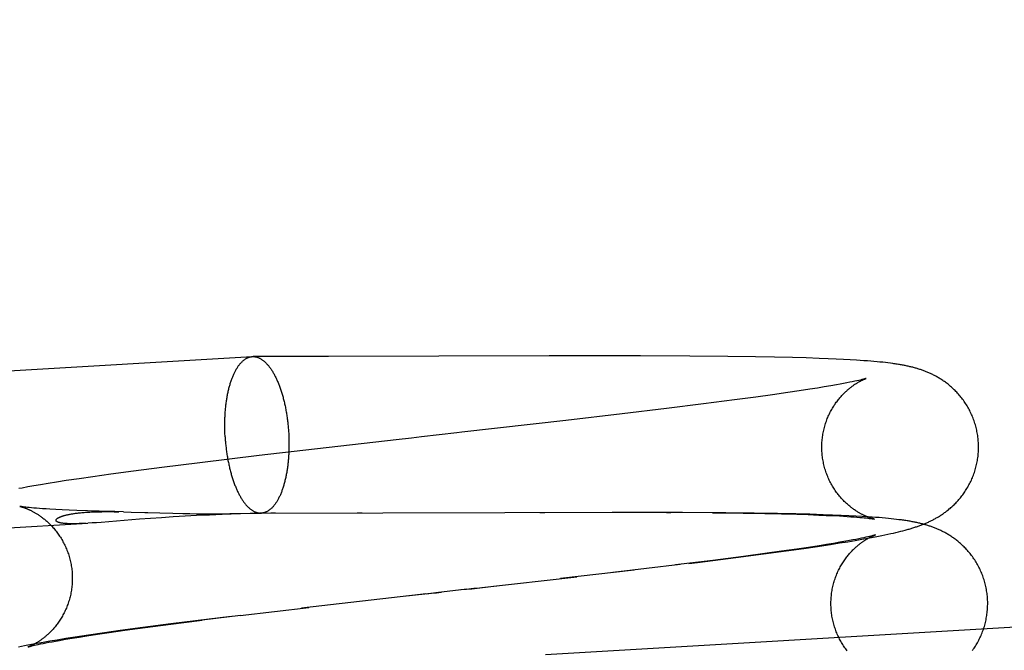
# Model space of a CAD drawing. Header units: inches. Extents: x 0 to 184, y 0 to 119.
# Tile 80 of 113: x 109.723 to 109.968, y 40.162 to 40.318. Entities that reach past the tile are written whole.
import ezdxf

# ---------------------------------------------------------------- set-up
doc = ezdxf.new("R2010")
doc.units = ezdxf.units.IN
doc.header["$LTSCALE"] = 10.121375
doc.header["$MEASUREMENT"] = 0
doc.linetypes.add('HIDDEN', pattern=[0.2, 0.1, -0.1])
doc.layers.add('DEFAULT_2', color=8, linetype='HIDDEN')

msp = doc.modelspace()

# ---------------------------------------------------------------- linework, layer by layer
at = {"layer": 'DEFAULT_2', "color": 8, "linetype": 'HIDDEN'}
for p, q in [((109.81848, 41.92414), (109.81848, 38.45497)), ((109.94348, 41.92414), (109.94348, 38.45497)), ((109.29187, 40.20604), (109.78075, 40.23457)), ((109.78075, 40.23457), (109.78095, 40.23457)), ((109.78435, 40.23457), (109.78095, 40.23457)), ((109.79975, 40.23458), (109.78435, 40.23457)), ((109.85463, 40.23475), (109.79975, 40.23458)), ((109.87735, 40.23476), (109.85463, 40.23475)), ((109.88964, 40.2347), (109.87735, 40.23476)), ((109.89908, 40.23462), (109.88964, 40.2347)), ((109.90599, 40.23452), (109.89908, 40.23462)), ((109.91068, 40.23444), (109.90599, 40.23452)), ((109.91514, 40.23433), (109.91068, 40.23444)), ((109.91856, 40.23424), (109.91514, 40.23433)), ((109.9218, 40.23413), (109.91856, 40.23424)), ((109.92403, 40.23404), (109.9218, 40.23413)), ((109.92604, 40.23395), (109.92403, 40.23404)), ((109.92785, 40.23387), (109.92604, 40.23395)), ((109.92951, 40.23378), (109.92785, 40.23387)), ((109.93104, 40.23368), (109.92951, 40.23378)), ((109.932, 40.23362), (109.93104, 40.23368)), ((109.93292, 40.23356), (109.932, 40.23362)), ((109.93379, 40.23349), (109.93292, 40.23356)), ((109.93462, 40.23342), (109.93379, 40.23349)), ((109.93542, 40.23336), (109.93462, 40.23342)), ((109.93618, 40.23329), (109.93542, 40.23336)), ((109.9369, 40.23322), (109.93618, 40.23329)), ((109.9376, 40.23315), (109.9369, 40.23322)), ((109.93827, 40.23307), (109.9376, 40.23315)), ((109.9389, 40.233), (109.93827, 40.23307)), ((109.93952, 40.23292), (109.9389, 40.233)), ((109.92938, 40.22818), (109.92866, 40.22803)), ((109.93004, 40.22831), (109.92938, 40.22818)), ((109.93063, 40.22844), (109.93004, 40.22831)), ((109.93117, 40.22855), (109.93063, 40.22844)), ((109.93163, 40.22866), (109.93117, 40.22855)), ((109.93204, 40.22875), (109.93163, 40.22866)), ((109.93239, 40.22884), (109.93204, 40.22875)), ((109.93267, 40.22891), (109.93239, 40.22884)), ((109.91398, 40.22563), (109.91014, 40.22508)), ((109.91684, 40.22605), (109.91398, 40.22563)), ((109.91949, 40.22646), (109.91684, 40.22605)), ((109.92134, 40.22675), (109.91949, 40.22646)), ((109.92307, 40.22703), (109.92134, 40.22675)), ((109.92466, 40.22731), (109.92307, 40.22703)), ((109.92613, 40.22756), (109.92466, 40.22731)), ((109.92703, 40.22773), (109.92613, 40.22756)), ((109.92788, 40.22788), (109.92703, 40.22773)), ((109.92866, 40.22803), (109.92788, 40.22788)), ((109.90069, 40.2238), (109.89305, 40.22282)), ((109.90601, 40.22451), (109.90069, 40.2238)), ((109.91014, 40.22508), (109.90601, 40.22451)), ((109.88378, 40.22166), (109.87276, 40.22034)), ((109.89305, 40.22282), (109.88378, 40.22166)), ((109.87276, 40.22034), (109.85875, 40.2187)), ((109.81657, 40.21389), (109.78242, 40.20995)), ((109.78242, 40.20995), (109.76772, 40.20818)), ((109.75123, 40.20608), (109.74557, 40.20532)), ((109.7582, 40.20699), (109.75123, 40.20608)), ((109.76772, 40.20818), (109.7582, 40.20699)), ((109.73441, 40.20371), (109.73207, 40.20334)), ((109.73769, 40.2042), (109.73441, 40.20371)), ((109.7411, 40.20469), (109.73769, 40.2042)), ((109.74557, 40.20532), (109.7411, 40.20469)), ((109.72353, 40.20188), (109.72266, 40.20172)), ((109.72492, 40.20214), (109.72353, 40.20188)), ((109.72643, 40.20241), (109.72492, 40.20214)), ((109.72807, 40.20269), (109.72643, 40.20241)), ((109.72993, 40.203), (109.72807, 40.20269)), ((109.73207, 40.20334), (109.72993, 40.203)), ((109.72405, 40.19714), (109.72376, 40.19718)), ((109.72439, 40.1971), (109.72405, 40.19714)), ((109.7248, 40.19705), (109.72439, 40.1971)), ((109.72526, 40.197), (109.7248, 40.19705)), ((109.72579, 40.19695), (109.72526, 40.197)), ((109.7264, 40.1969), (109.72579, 40.19695)), ((109.72707, 40.19684), (109.7264, 40.1969)), ((109.7278, 40.19678), (109.72707, 40.19684)), ((109.72859, 40.19672), (109.7278, 40.19678)), ((109.72945, 40.19666), (109.72859, 40.19672)), ((109.73036, 40.19661), (109.72945, 40.19666)), ((109.73185, 40.19652), (109.73036, 40.19661)), ((109.73346, 40.19644), (109.73185, 40.19652)), ((109.73521, 40.19636), (109.73346, 40.19644)), ((109.73708, 40.19628), (109.73521, 40.19636)), ((109.73976, 40.19619), (109.73708, 40.19628)), ((109.74264, 40.1961), (109.73976, 40.19619)), ((109.74652, 40.196), (109.74264, 40.1961)), ((109.75272, 40.1941), (109.74312, 40.19334)), ((109.74426, 40.196), (109.7453, 40.196)), ((109.7453, 40.196), (109.74638, 40.19599)), ((109.74638, 40.19599), (109.74752, 40.19598)), ((109.7487, 40.19595), (109.74652, 40.196)), ((109.7487, 40.19595), (109.75059, 40.1959)), ((109.75538, 40.1943), (109.75272, 40.1941)), ((109.75817, 40.1945), (109.75538, 40.1943)), ((109.75776, 40.19568), (109.76097, 40.19559)), ((109.76106, 40.19468), (109.75817, 40.1945)), ((109.76097, 40.19559), (109.76347, 40.19554)), ((109.76401, 40.19485), (109.76106, 40.19468)), ((109.76347, 40.19554), (109.76517, 40.19551)), ((109.76684, 40.195), (109.76401, 40.19485)), ((109.76517, 40.19551), (109.76688, 40.19549)), ((109.77011, 40.19515), (109.76684, 40.195)), ((109.76688, 40.19549), (109.76856, 40.19548)), ((109.76856, 40.19548), (109.77092, 40.19547)), ((109.77326, 40.19528), (109.77011, 40.19515)), ((109.77092, 40.19547), (109.77297, 40.19548)), ((109.77297, 40.19548), (109.77518, 40.1955)), ((109.77783, 40.19545), (109.77326, 40.19528)), ((109.77518, 40.1955), (109.77728, 40.19553)), ((109.77728, 40.19553), (109.78277, 40.19564)), ((109.78257, 40.19562), (109.77783, 40.19545)), ((109.78285, 40.19563), (109.78257, 40.19562)), ((109.78277, 40.19564), (109.78292, 40.19564)), ((109.78283, 40.19563), (109.87401, 40.19583)), ((109.78283, 40.19563), (109.78303, 40.19563)), ((109.78295, 40.19563), (109.78285, 40.19563)), ((109.78292, 40.19564), (109.78296, 40.19564)), ((109.783, 40.19563), (109.78296, 40.19563)), ((109.78298, 40.19564), (109.783, 40.19564)), ((109.78303, 40.19563), (109.783, 40.19563)), ((109.78302, 40.19564), (109.78307, 40.19564)), ((109.78651, 40.19564), (109.78535, 40.19564)), ((109.80809, 40.19566), (109.80686, 40.19566)), ((109.85232, 40.1958), (109.85355, 40.19581)), ((109.88778, 40.19579), (109.87031, 40.19582)), ((109.88381, 40.19579), (109.88489, 40.19579)), ((109.89855, 40.19571), (109.88597, 40.19578)), ((109.89526, 40.19571), (109.90292, 40.19562)), ((109.90564, 40.19563), (109.89855, 40.19571)), ((109.90292, 40.19562), (109.90824, 40.19554)), ((109.9114, 40.19553), (109.90564, 40.19563)), ((109.90824, 40.19554), (109.91238, 40.19545)), ((109.91595, 40.19544), (109.9114, 40.19553)), ((109.91238, 40.19545), (109.91622, 40.19535)), ((109.91944, 40.19534), (109.91595, 40.19544)), ((109.91622, 40.19535), (109.91907, 40.19526)), ((109.91907, 40.19526), (109.92172, 40.19516)), ((109.92278, 40.19524), (109.91944, 40.19534)), ((109.92172, 40.19516), (109.92357, 40.19508)), ((109.92513, 40.19516), (109.92278, 40.19524)), ((109.92357, 40.19508), (109.92529, 40.195)), ((109.92727, 40.19507), (109.92513, 40.19516)), ((109.92529, 40.195), (109.92688, 40.19492)), ((109.92688, 40.19492), (109.92786, 40.19486)), ((109.92919, 40.19498), (109.92727, 40.19507)), ((109.92786, 40.19486), (109.92879, 40.19481)), ((109.92879, 40.19481), (109.92966, 40.19475)), ((109.93093, 40.19489), (109.92919, 40.19498)), ((109.92966, 40.19475), (109.93046, 40.19469)), ((109.93046, 40.19469), (109.9312, 40.19463)), ((109.93253, 40.1948), (109.93093, 40.19489)), ((109.9312, 40.19463), (109.93187, 40.19458)), ((109.93187, 40.19458), (109.93247, 40.19452)), ((109.93247, 40.19452), (109.93301, 40.19447)), ((109.93401, 40.1947), (109.93253, 40.1948)), ((109.93301, 40.19447), (109.93349, 40.19442)), ((109.93349, 40.19442), (109.9339, 40.19437)), ((109.9339, 40.19437), (109.93427, 40.19433)), ((109.93494, 40.19464), (109.93401, 40.1947)), ((109.93583, 40.19458), (109.93494, 40.19464)), ((109.93668, 40.19451), (109.93583, 40.19458)), ((109.93749, 40.19444), (109.93668, 40.19451)), ((109.93826, 40.19437), (109.93749, 40.19444)), ((109.939, 40.1943), (109.93826, 40.19437)), ((109.9397, 40.19423), (109.939, 40.1943)), ((109.94038, 40.19416), (109.9397, 40.19423)), ((109.94103, 40.19408), (109.94038, 40.19416)), ((109.94165, 40.194), (109.94103, 40.19408)), ((109.29415, 40.1671), (109.73987, 40.19312)), ((109.74087, 40.19318), (109.73987, 40.19312)), ((109.74195, 40.19325), (109.74087, 40.19318)), ((109.74312, 40.19334), (109.74195, 40.19325)), ((109.94263, 40.19126), (109.94316, 40.1914)), ((109.93015, 40.18895), (109.92931, 40.18879)), ((109.93093, 40.1891), (109.93015, 40.18895)), ((109.93073, 40.18883), (109.93237, 40.18912)), ((109.93165, 40.18924), (109.93093, 40.1891)), ((109.93231, 40.18938), (109.93165, 40.18924)), ((109.93291, 40.1895), (109.93231, 40.18938)), ((109.93237, 40.18912), (109.93388, 40.18939)), ((109.93344, 40.18962), (109.93291, 40.1895)), ((109.93391, 40.18973), (109.93344, 40.18962)), ((109.93388, 40.18939), (109.93482, 40.18957)), ((109.93431, 40.18982), (109.93391, 40.18973)), ((109.93466, 40.1899), (109.93431, 40.18982)), ((109.93495, 40.18998), (109.93466, 40.1899)), ((109.93482, 40.18957), (109.93572, 40.18974)), ((109.93572, 40.18974), (109.93657, 40.1899)), ((109.93657, 40.1899), (109.93738, 40.19006)), ((109.93738, 40.19006), (109.93815, 40.19022)), ((109.93815, 40.19022), (109.93888, 40.19038)), ((109.93888, 40.19038), (109.93958, 40.19053)), ((109.93958, 40.19053), (109.94025, 40.19068)), ((109.94025, 40.19068), (109.94088, 40.19083)), ((109.94088, 40.19083), (109.94149, 40.19097)), ((109.94149, 40.19097), (109.94207, 40.19112)), ((109.94207, 40.19112), (109.94263, 40.19126)), ((109.91626, 40.1867), (109.91242, 40.18615)), ((109.91355, 40.18624), (109.91798, 40.18686)), ((109.91912, 40.18712), (109.91626, 40.1867)), ((109.91798, 40.18686), (109.92136, 40.18735)), ((109.92177, 40.18753), (109.91912, 40.18712)), ((109.92136, 40.18735), (109.9246, 40.18784)), ((109.92361, 40.18782), (109.92177, 40.18753)), ((109.92534, 40.1881), (109.92361, 40.18782)), ((109.9246, 40.18784), (109.92687, 40.1882)), ((109.92694, 40.18837), (109.92534, 40.1881)), ((109.92687, 40.1882), (109.92891, 40.18853)), ((109.9284, 40.18863), (109.92694, 40.18837)), ((109.92931, 40.18879), (109.9284, 40.18863)), ((109.92891, 40.18853), (109.93073, 40.18883)), ((109.85369, 40.16049), (110.27964, 40.18535)), ((109.89156, 40.18338), (109.90102, 40.18457)), ((109.90297, 40.18487), (109.89533, 40.18388)), ((109.90102, 40.18457), (109.90794, 40.18548)), ((109.90828, 40.18558), (109.90297, 40.18487)), ((109.90794, 40.18548), (109.91355, 40.18624)), ((109.91242, 40.18615), (109.90828, 40.18558)), ((109.88717, 40.18285), (109.87045, 40.18086)), ((109.89533, 40.18388), (109.88606, 40.18273)), ((109.88938, 40.18312), (109.89156, 40.18338)), ((109.87578, 40.18148), (109.85742, 40.17935)), ((109.77777, 40.17017), (109.79479, 40.17219)), ((109.77, 40.16925), (109.76048, 40.16805)), ((109.77779, 40.17019), (109.7683, 40.16901)), ((109.77553, 40.16992), (109.77, 40.16925)), ((109.7535, 40.16715), (109.74785, 40.16639)), ((109.74904, 40.16648), (109.75408, 40.16718)), ((109.76048, 40.16805), (109.7535, 40.16715)), ((109.75408, 40.16718), (109.76045, 40.16801)), ((109.76045, 40.16801), (109.7683, 40.16901)), ((109.73435, 40.16441), (109.73221, 40.16406)), ((109.73426, 40.16424), (109.73589, 40.16451)), ((109.73669, 40.16477), (109.73435, 40.16441)), ((109.73589, 40.16451), (109.73766, 40.1648)), ((109.73997, 40.16527), (109.73669, 40.16477)), ((109.73766, 40.1648), (109.73954, 40.16509)), ((109.73954, 40.16509), (109.74224, 40.16551)), ((109.74338, 40.16576), (109.73997, 40.16527)), ((109.74224, 40.16551), (109.74514, 40.16593)), ((109.74785, 40.16639), (109.74338, 40.16576)), ((109.74514, 40.16593), (109.74904, 40.16648)), ((109.72331, 40.16246), (109.72256, 40.1623)), ((109.72411, 40.16262), (109.72331, 40.16246)), ((109.72494, 40.16278), (109.72411, 40.16262)), ((109.72581, 40.16295), (109.72494, 40.16278)), ((109.72719, 40.1632), (109.72581, 40.16295)), ((109.72587, 40.16258), (109.72619, 40.16266)), ((109.72619, 40.16266), (109.72657, 40.16275)), ((109.72657, 40.16275), (109.72701, 40.16285)), ((109.72701, 40.16285), (109.72751, 40.16296)), ((109.7287, 40.16347), (109.72719, 40.1632)), ((109.72751, 40.16296), (109.72807, 40.16308)), ((109.72807, 40.16308), (109.7287, 40.16321)), ((109.73035, 40.16375), (109.7287, 40.16347)), ((109.7287, 40.16321), (109.72939, 40.16335)), ((109.72939, 40.16335), (109.73014, 40.1635)), ((109.73014, 40.1635), (109.73095, 40.16365)), ((109.73221, 40.16406), (109.73035, 40.16375)), ((109.73095, 40.16365), (109.73182, 40.16381)), ((109.73182, 40.16381), (109.73275, 40.16398)), ((109.73275, 40.16398), (109.73426, 40.16424))]:
    msp.add_line(p, q, dxfattribs=at)
for points in [[(109.77398, 40.21464), (109.77396, 40.21494), (109.77395, 40.21524), (109.77394, 40.21554), (109.77393, 40.21584), (109.77392, 40.21614), (109.77391, 40.21644), (109.7739, 40.21674), (109.7739, 40.21704), (109.7739, 40.21733), (109.7739, 40.21763), (109.7739, 40.21793), (109.77391, 40.21822), (109.77391, 40.21852), (109.77392, 40.21882), (109.77393, 40.21911), (109.77394, 40.2194), (109.77396, 40.21969), (109.77397, 40.21998), (109.77399, 40.22027), (109.77401, 40.22056), (109.77403, 40.22085), (109.77405, 40.22114), (109.77408, 40.22142), (109.7741, 40.2217), (109.77413, 40.22198), (109.77416, 40.22226), (109.7742, 40.22254), (109.77423, 40.22282), (109.77427, 40.22309), (109.7743, 40.22337), (109.77434, 40.22364), (109.77438, 40.2239), (109.77443, 40.22417), (109.77447, 40.22444), (109.77452, 40.2247), (109.77457, 40.22496), (109.77462, 40.22521), (109.77467, 40.22547), (109.77472, 40.22572), (109.77478, 40.22597), (109.77483, 40.22622), (109.77489, 40.22646), (109.77495, 40.22671), (109.77502, 40.22695), (109.77508, 40.22718), (109.77514, 40.22742), (109.77521, 40.22765), (109.77528, 40.22788), (109.77535, 40.2281), (109.77542, 40.22832), (109.77549, 40.22854), (109.77557, 40.22876), (109.77564, 40.22897), (109.77572, 40.22918), (109.7758, 40.22938), (109.77588, 40.22958), (109.77596, 40.22978), (109.77605, 40.22998), (109.77613, 40.23017), (109.77622, 40.23036), (109.7763, 40.23054), (109.77639, 40.23072), (109.77648, 40.2309), (109.77657, 40.23107), (109.77667, 40.23124), (109.77676, 40.23141), (109.77685, 40.23157), (109.77695, 40.23173), (109.77705, 40.23188), (109.77715, 40.23203), (109.77725, 40.23218), (109.77735, 40.23232), (109.77745, 40.23246), (109.77755, 40.23259), (109.77766, 40.23272), (109.77776, 40.23285), (109.77787, 40.23297), (109.77797, 40.23309), (109.77808, 40.2332), (109.77819, 40.23331), (109.7783, 40.23341), (109.77841, 40.23351), (109.77852, 40.23361), (109.77863, 40.2337), (109.77874, 40.23379), (109.77886, 40.23387), (109.77897, 40.23395), (109.77909, 40.23402), (109.7792, 40.23409), (109.77932, 40.23415), (109.77944, 40.23421), (109.77955, 40.23427), (109.77967, 40.23432), (109.77979, 40.23436), (109.77991, 40.23441), (109.78003, 40.23444), (109.78015, 40.23448), (109.78027, 40.2345), (109.78039, 40.23453), (109.78051, 40.23455), (109.78063, 40.23456), (109.78075, 40.23457)], [(109.78095, 40.23457), (109.781, 40.23457), (109.78112, 40.23457), (109.78124, 40.23456), (109.78136, 40.23455), (109.78149, 40.23453), (109.78161, 40.23451), (109.78173, 40.23448), (109.78186, 40.23445), (109.78198, 40.23441), (109.7821, 40.23437), (109.78223, 40.23432), (109.78235, 40.23427), (109.78247, 40.23422), (109.78259, 40.23416), (109.78272, 40.23409), (109.78284, 40.23402), (109.78296, 40.23395), (109.78308, 40.23387), (109.7832, 40.23379), (109.78332, 40.23371), (109.78345, 40.23362), (109.78357, 40.23352), (109.78369, 40.23342), (109.78381, 40.23332), (109.78393, 40.23321), (109.78404, 40.2331), (109.78416, 40.23298), (109.78428, 40.23286), (109.7844, 40.23273), (109.78451, 40.2326), (109.78463, 40.23247), (109.78474, 40.23233), (109.78486, 40.23219), (109.78497, 40.23205), (109.78509, 40.2319), (109.7852, 40.23174), (109.78531, 40.23158), (109.78542, 40.23142), (109.78553, 40.23126), (109.78564, 40.23109), (109.78575, 40.23091), (109.78586, 40.23074), (109.78596, 40.23056), (109.78607, 40.23037), (109.78617, 40.23019), (109.78628, 40.22999), (109.78638, 40.2298), (109.78648, 40.2296), (109.78658, 40.2294), (109.78668, 40.22919), (109.78678, 40.22898), (109.78687, 40.22877), (109.78697, 40.22856), (109.78706, 40.22834), (109.78716, 40.22812), (109.78725, 40.22789), (109.78734, 40.22767), (109.78743, 40.22743), (109.78752, 40.2272), (109.7876, 40.22696), (109.78769, 40.22673), (109.78777, 40.22648), (109.78785, 40.22624), (109.78794, 40.22599), (109.78801, 40.22574), (109.78809, 40.22549), (109.78817, 40.22523), (109.78825, 40.22498), (109.78832, 40.22472), (109.78839, 40.22446), (109.78846, 40.22419), (109.78853, 40.22393), (109.7886, 40.22366), (109.78866, 40.22339), (109.78873, 40.22311), (109.78879, 40.22284), (109.78885, 40.22256), (109.78891, 40.22229), (109.78897, 40.22201), (109.78903, 40.22173), (109.78908, 40.22144), (109.78913, 40.22116), (109.78918, 40.22087), (109.78923, 40.22059), (109.78928, 40.2203), (109.78933, 40.22001), (109.78937, 40.21972), (109.78941, 40.21943), (109.78945, 40.21913), (109.78949, 40.21884), (109.78953, 40.21854), (109.78956, 40.21825), (109.7896, 40.21795), (109.78963, 40.21765), (109.78966, 40.21736), (109.78969, 40.21706), (109.78971, 40.21676), (109.78974, 40.21646), (109.78976, 40.21616), (109.78978, 40.21586), (109.7898, 40.21556)], [(109.96142, 40.21321), (109.96139, 40.21353), (109.96137, 40.21388), (109.96133, 40.21422), (109.96129, 40.21457), (109.96124, 40.21491), (109.96119, 40.21526), (109.96113, 40.2156), (109.96106, 40.21594), (109.96099, 40.21628), (109.96092, 40.21662), (109.96083, 40.21695), (109.96075, 40.21729), (109.96065, 40.21762), (109.96055, 40.21795), (109.96045, 40.21828), (109.96033, 40.21861), (109.96022, 40.21893), (109.96009, 40.21925), (109.95997, 40.21957), (109.95983, 40.21989), (109.9597, 40.2202), (109.95955, 40.22052), (109.9594, 40.22082), (109.95925, 40.22113), (109.95909, 40.22143), (109.95893, 40.22173), (109.95876, 40.22202), (109.95859, 40.22231), (109.95841, 40.2226), (109.95823, 40.22288), (109.95805, 40.22316), (109.95786, 40.22343), (109.95767, 40.2237), (109.95747, 40.22397), (109.95727, 40.22423), (109.95707, 40.22448), (109.95687, 40.22473), (109.95666, 40.22498), (109.95645, 40.22522), (109.95624, 40.22546), (109.95603, 40.22569), (109.95581, 40.22591), (109.9556, 40.22613), (109.95538, 40.22634), (109.95516, 40.22655), (109.95494, 40.22675), (109.95472, 40.22695), (109.9545, 40.22715), (109.95428, 40.22733), (109.95406, 40.22751), (109.95385, 40.22769), (109.95363, 40.22786), (109.95341, 40.22803), (109.95319, 40.22819), (109.95297, 40.22835), (109.95275, 40.2285), (109.95253, 40.22865), (109.95232, 40.22879), (109.9521, 40.22893), (109.95189, 40.22907), (109.95168, 40.2292), (109.95147, 40.22932), (109.95126, 40.22944), (109.95106, 40.22956), (109.95085, 40.22967), (109.95065, 40.22978), (109.95045, 40.22989), (109.95025, 40.22999), (109.95005, 40.23009), (109.94985, 40.23019), (109.94965, 40.23028), (109.94945, 40.23038), (109.94925, 40.23047), (109.94905, 40.23055), (109.94885, 40.23064), (109.94865, 40.23073), (109.94845, 40.23081), (109.94824, 40.23089), (109.94804, 40.23097), (109.94784, 40.23104), (109.94763, 40.23112), (109.94742, 40.23119), (109.94722, 40.23127), (109.94701, 40.23134), (109.9468, 40.2314), (109.94658, 40.23147), (109.94637, 40.23154), (109.94616, 40.2316), (109.94594, 40.23167), (109.94572, 40.23173), (109.9455, 40.23179), (109.94528, 40.23185), (109.94506, 40.23191), (109.94484, 40.23196), (109.94461, 40.23202), (109.94438, 40.23207), (109.94416, 40.23212), (109.94393, 40.23218), (109.94369, 40.23223), (109.94346, 40.23227), (109.94322, 40.23232), (109.94299, 40.23237), (109.94275, 40.23242), (109.9425, 40.23246), (109.94225, 40.23251), (109.942, 40.23255), (109.94175, 40.23259), (109.94149, 40.23264), (109.94122, 40.23268), (109.94095, 40.23272), (109.94068, 40.23276), (109.94039, 40.2328), (109.94011, 40.23284), (109.93952, 40.23292)], [(109.92248, 40.21094), (109.92247, 40.21125), (109.92245, 40.21159), (109.92245, 40.21193), (109.92245, 40.21227), (109.92246, 40.21261), (109.92247, 40.21295), (109.92249, 40.21329), (109.92251, 40.21363), (109.92254, 40.21396), (109.92258, 40.2143), (109.92262, 40.21464), (109.92267, 40.21497), (109.92273, 40.2153), (109.92279, 40.21563), (109.92285, 40.21596), (109.92293, 40.21629), (109.923, 40.21662), (109.92309, 40.21694), (109.92318, 40.21727), (109.92327, 40.21759), (109.92337, 40.2179), (109.92347, 40.21822), (109.92358, 40.21853), (109.9237, 40.21884), (109.92382, 40.21914), (109.92394, 40.21945), (109.92407, 40.21974), (109.9242, 40.22004), (109.92434, 40.22033), (109.92448, 40.22062), (109.92463, 40.2209), (109.92477, 40.22118), (109.92493, 40.22145), (109.92508, 40.22172), (109.92524, 40.22198), (109.9254, 40.22224), (109.92556, 40.22249), (109.92573, 40.22273), (109.92589, 40.22297), (109.92606, 40.22321), (109.92623, 40.22344), (109.9264, 40.22366), (109.92657, 40.22388), (109.92674, 40.22409), (109.92691, 40.22429), (109.92708, 40.22449), (109.92725, 40.22468), (109.92742, 40.22487), (109.92758, 40.22505), (109.92775, 40.22522), (109.92792, 40.22539), (109.92808, 40.22556), (109.92824, 40.22571), (109.9284, 40.22586), (109.92856, 40.22601), (109.92872, 40.22615), (109.92887, 40.22629), (109.92903, 40.22642), (109.92918, 40.22655), (109.92933, 40.22667), (109.92947, 40.22679), (109.92962, 40.2269), (109.92976, 40.22701), (109.9299, 40.22712), (109.93004, 40.22722), (109.93018, 40.22732), (109.93031, 40.22742), (109.93044, 40.22751), (109.93057, 40.2276), (109.9307, 40.22768), (109.93082, 40.22777), (109.93095, 40.22784), (109.93107, 40.22792), (109.93119, 40.22799), (109.93131, 40.22807), (109.93142, 40.22813), (109.93153, 40.2282), (109.93164, 40.22826), (109.93175, 40.22832), (109.93186, 40.22838), (109.93196, 40.22844), (109.93206, 40.22849), (109.93216, 40.22855), (109.93226, 40.2286), (109.93235, 40.22864), (109.93245, 40.22869), (109.93254, 40.22873), (109.93262, 40.22877), (109.93271, 40.22881), (109.93279, 40.22885), (109.93286, 40.22888), (109.93294, 40.22892), (109.93301, 40.22895), (109.93307, 40.22898), (109.93314, 40.229), (109.93319, 40.22903), (109.93325, 40.22905), (109.9333, 40.22907), (109.93334, 40.22908), (109.93338, 40.2291), (109.93342, 40.22911), (109.93345, 40.22912), (109.93347, 40.22913), (109.93349, 40.22914), (109.9335, 40.22914), (109.9335, 40.22914)], [(109.9335, 40.22914), (109.9335, 40.22914), (109.93349, 40.22914), (109.93347, 40.22913), (109.93344, 40.22912), (109.93341, 40.22911), (109.93337, 40.2291), (109.93332, 40.22909), (109.93325, 40.22907), (109.93318, 40.22905), (109.9331, 40.22903), (109.93301, 40.229), (109.93291, 40.22897), (109.9328, 40.22894), (109.93267, 40.22891)], [(109.85875, 40.2187), (109.8329, 40.21574), (109.83164, 40.2156), (109.82285, 40.2146)], [(109.77398, 40.21464), (109.774, 40.21434), (109.77402, 40.21404), (109.77404, 40.21374), (109.77407, 40.21344), (109.77409, 40.21314), (109.77412, 40.21285), (109.77415, 40.21255), (109.77418, 40.21225), (109.77421, 40.21195), (109.77425, 40.21166), (109.77428, 40.21136), (109.77432, 40.21107), (109.77436, 40.21078), (109.77441, 40.21049), (109.77445, 40.2102), (109.7745, 40.20991), (109.77454, 40.20962), (109.77459, 40.20933), (109.77464, 40.20904), (109.7747, 40.20876), (109.77475, 40.20848), (109.77481, 40.2082), (109.77487, 40.20792), (109.77492, 40.20764), (109.77499, 40.20736), (109.77505, 40.20709), (109.77511, 40.20682), (109.77518, 40.20655), (109.77525, 40.20628), (109.77532, 40.20601), (109.77539, 40.20575), (109.77546, 40.20549), (109.77553, 40.20523), (109.77561, 40.20497), (109.77568, 40.20471), (109.77576, 40.20446), (109.77584, 40.20421), (109.77592, 40.20396), (109.77601, 40.20372), (109.77609, 40.20348), (109.77618, 40.20324), (109.77626, 40.203), (109.77635, 40.20277), (109.77644, 40.20254), (109.77653, 40.20231), (109.77662, 40.20209), (109.77672, 40.20186), (109.77681, 40.20165), (109.77691, 40.20143), (109.777, 40.20122), (109.7771, 40.20101), (109.7772, 40.2008), (109.7773, 40.2006), (109.7774, 40.2004), (109.7775, 40.20021), (109.77761, 40.20002), (109.77771, 40.19983), (109.77782, 40.19965), (109.77792, 40.19947), (109.77803, 40.19929), (109.77814, 40.19912), (109.77825, 40.19895), (109.77836, 40.19878), (109.77847, 40.19862), (109.77858, 40.19846), (109.77869, 40.19831), (109.7788, 40.19816), (109.77892, 40.19801), (109.77903, 40.19787), (109.77915, 40.19773), (109.77926, 40.1976), (109.77938, 40.19747), (109.7795, 40.19734), (109.77962, 40.19722), (109.77973, 40.19711), (109.77985, 40.19699), (109.77997, 40.19689), (109.78009, 40.19678), (109.78021, 40.19668), (109.78033, 40.19659), (109.78045, 40.1965), (109.78057, 40.19641), (109.7807, 40.19633), (109.78082, 40.19625), (109.78094, 40.19618), (109.78106, 40.19611), (109.78118, 40.19605), (109.78131, 40.19599), (109.78143, 40.19593), (109.78155, 40.19588), (109.78168, 40.19584), (109.7818, 40.19579), (109.78192, 40.19576), (109.78204, 40.19573), (109.78217, 40.1957), (109.78229, 40.19568), (109.78241, 40.19566), (109.78254, 40.19564), (109.78266, 40.19563), (109.78278, 40.19563), (109.78283, 40.19563)], [(109.7898, 40.21556), (109.78981, 40.21526), (109.78983, 40.21496), (109.78984, 40.21466), (109.78985, 40.21436), (109.78986, 40.21406), (109.78987, 40.21377), (109.78987, 40.21347), (109.78988, 40.21317), (109.78988, 40.21287), (109.78988, 40.21257), (109.78988, 40.21227), (109.78987, 40.21198), (109.78987, 40.21168), (109.78986, 40.21139), (109.78985, 40.21109), (109.78984, 40.2108), (109.78982, 40.21051), (109.78981, 40.21022), (109.78979, 40.20993), (109.78977, 40.20964), (109.78975, 40.20935), (109.78973, 40.20907), (109.7897, 40.20878), (109.78967, 40.2085), (109.78965, 40.20822), (109.78961, 40.20794), (109.78958, 40.20766), (109.78955, 40.20738), (109.78951, 40.20711), (109.78947, 40.20684), (109.78944, 40.20657), (109.78939, 40.2063), (109.78935, 40.20603), (109.78931, 40.20577), (109.78926, 40.20551), (109.78921, 40.20525), (109.78916, 40.20499), (109.78911, 40.20473), (109.78906, 40.20448), (109.789, 40.20423), (109.78894, 40.20398), (109.78888, 40.20374), (109.78882, 40.2035), (109.78876, 40.20326), (109.7887, 40.20302), (109.78863, 40.20279), (109.78857, 40.20256), (109.7885, 40.20233), (109.78843, 40.2021), (109.78836, 40.20188), (109.78828, 40.20166), (109.78821, 40.20145), (109.78813, 40.20124), (109.78806, 40.20103), (109.78798, 40.20082), (109.7879, 40.20062), (109.78782, 40.20042), (109.78773, 40.20022), (109.78765, 40.20003), (109.78756, 40.19984), (109.78747, 40.19966), (109.78739, 40.19948), (109.7873, 40.1993), (109.7872, 40.19913), (109.78711, 40.19896), (109.78702, 40.19879), (109.78692, 40.19863), (109.78683, 40.19847), (109.78673, 40.19832), (109.78663, 40.19817), (109.78653, 40.19802), (109.78643, 40.19788), (109.78633, 40.19774), (109.78623, 40.19761), (109.78612, 40.19748), (109.78602, 40.19735), (109.78591, 40.19723), (109.78581, 40.19712), (109.7857, 40.197), (109.78559, 40.19689), (109.78548, 40.19679), (109.78537, 40.19669), (109.78526, 40.1966), (109.78515, 40.1965), (109.78503, 40.19642), (109.78492, 40.19634), (109.78481, 40.19626), (109.78469, 40.19618), (109.78458, 40.19612), (109.78446, 40.19605), (109.78434, 40.19599), (109.78422, 40.19594), (109.78411, 40.19589), (109.78399, 40.19584), (109.78387, 40.1958), (109.78375, 40.19576), (109.78363, 40.19573), (109.78351, 40.1957), (109.78339, 40.19568), (109.78327, 40.19566), (109.78315, 40.19564), (109.78303, 40.19563)], [(109.82285, 40.2146), (109.82159, 40.21446), (109.82034, 40.21432), (109.81657, 40.21389)], [(109.93554, 40.19414), (109.93554, 40.19414), (109.93554, 40.19414), (109.93553, 40.19415), (109.93551, 40.19415), (109.93549, 40.19415), (109.93546, 40.19416), (109.93542, 40.19417), (109.93538, 40.19418), (109.93533, 40.19419), (109.93528, 40.19421), (109.93523, 40.19422), (109.93517, 40.19424), (109.9351, 40.19426), (109.93503, 40.19428), (109.93496, 40.1943), (109.93488, 40.19432), (109.9348, 40.19435), (109.93472, 40.19438), (109.93463, 40.19441), (109.93454, 40.19444), (109.93445, 40.19447), (109.93435, 40.1945), (109.93425, 40.19454), (109.93415, 40.19458), (109.93404, 40.19462), (109.93393, 40.19466), (109.93382, 40.1947), (109.93371, 40.19475), (109.9336, 40.1948), (109.93348, 40.19485), (109.93336, 40.1949), (109.93324, 40.19495), (109.93311, 40.19501), (109.93299, 40.19507), (109.93286, 40.19513), (109.93273, 40.1952), (109.93259, 40.19526), (109.93246, 40.19533), (109.93232, 40.19541), (109.93217, 40.19548), (109.93203, 40.19556), (109.93188, 40.19565), (109.93173, 40.19573), (109.93158, 40.19582), (109.93143, 40.19591), (109.93127, 40.19601), (109.93111, 40.19611), (109.93095, 40.19621), (109.93079, 40.19632), (109.93062, 40.19644), (109.93045, 40.19655), (109.93028, 40.19668), (109.9301, 40.1968), (109.92992, 40.19694), (109.92974, 40.19707), (109.92956, 40.19722), (109.92938, 40.19736), (109.92919, 40.19752), (109.929, 40.19768), (109.92882, 40.19784), (109.92862, 40.19801), (109.92843, 40.19819), (109.92824, 40.19837), (109.92805, 40.19856), (109.92785, 40.19876), (109.92766, 40.19896), (109.92746, 40.19917), (109.92727, 40.19938), (109.92708, 40.1996), (109.92689, 40.19983), (109.9267, 40.20006), (109.92651, 40.20029), (109.92632, 40.20054), (109.92613, 40.20078), (109.92595, 40.20104), (109.92577, 40.2013), (109.92559, 40.20156), (109.92542, 40.20183), (109.92525, 40.2021), (109.92508, 40.20238), (109.92492, 40.20266), (109.92476, 40.20294), (109.92461, 40.20323), (109.92446, 40.20353), (109.92431, 40.20382), (109.92417, 40.20412), (109.92404, 40.20443), (109.92391, 40.20473), (109.92378, 40.20504), (109.92366, 40.20536), (109.92355, 40.20567), (109.92344, 40.20599), (109.92333, 40.20631), (109.92323, 40.20663), (109.92314, 40.20696), (109.92305, 40.20728), (109.92297, 40.20761), (109.9229, 40.20794), (109.92283, 40.20827), (109.92276, 40.20861), (109.9227, 40.20894), (109.92265, 40.20928), (109.92261, 40.20961), (109.92257, 40.20995), (109.92253, 40.21029), (109.9225, 40.21063), (109.92248, 40.21094)], [(109.946, 40.19226), (109.94622, 40.19233), (109.94644, 40.19241), (109.94666, 40.19249), (109.94687, 40.19256), (109.94709, 40.19264), (109.9473, 40.19273), (109.94752, 40.19281), (109.94773, 40.19289), (109.94794, 40.19298), (109.94815, 40.19306), (109.94836, 40.19315), (109.94856, 40.19324), (109.94877, 40.19333), (109.94897, 40.19342), (109.94918, 40.19352), (109.94938, 40.19361), (109.94957, 40.19371), (109.94977, 40.1938), (109.94997, 40.1939), (109.95016, 40.194), (109.95036, 40.19411), (109.95055, 40.19421), (109.95074, 40.19431), (109.95093, 40.19442), (109.95112, 40.19453), (109.95131, 40.19464), (109.9515, 40.19475), (109.95169, 40.19487), (109.95187, 40.19499), (109.95206, 40.19511), (109.95225, 40.19523), (109.95244, 40.19535), (109.95262, 40.19548), (109.95281, 40.19562), (109.953, 40.19575), (109.95319, 40.19589), (109.95338, 40.19603), (109.95358, 40.19618), (109.95377, 40.19634), (109.95397, 40.19649), (109.95417, 40.19666), (109.95436, 40.19682), (109.95456, 40.197), (109.95476, 40.19717), (109.95496, 40.19735), (109.95516, 40.19754), (109.95536, 40.19773), (109.95556, 40.19793), (109.95576, 40.19813), (109.95595, 40.19834), (109.95615, 40.19855), (109.95635, 40.19876), (109.95654, 40.19899), (109.95674, 40.19921), (109.95693, 40.19944), (109.95712, 40.19968), (109.95731, 40.19993), (109.9575, 40.20017), (109.95768, 40.20043), (109.95787, 40.20068), (109.95805, 40.20095), (109.95822, 40.20122), (109.9584, 40.20149), (109.95857, 40.20177), (109.95874, 40.20205), (109.9589, 40.20233), (109.95906, 40.20263), (109.95922, 40.20292), (109.95937, 40.20322), (109.95952, 40.20352), (109.95966, 40.20383), (109.9598, 40.20413), (109.95993, 40.20445), (109.96006, 40.20476), (109.96018, 40.20508), (109.9603, 40.2054), (109.96041, 40.20573), (109.96052, 40.20605), (109.96062, 40.20638), (109.96071, 40.20671), (109.9608, 40.20705), (109.96089, 40.20738), (109.96097, 40.20772), (109.96104, 40.20806), (109.96111, 40.2084), (109.96117, 40.20874), (109.96122, 40.20908), (109.96127, 40.20942), (109.96132, 40.20977), (109.96135, 40.21011), (109.96138, 40.21046), (109.96141, 40.21081), (109.96143, 40.21115), (109.96144, 40.2115), (109.96145, 40.21185), (109.96145, 40.2122), (109.96144, 40.21254), (109.96143, 40.21289), (109.96142, 40.21321)], [(109.72288, 40.19731), (109.72288, 40.19732), (109.72288, 40.19731), (109.72289, 40.19731), (109.72291, 40.19731), (109.72293, 40.1973), (109.72296, 40.1973), (109.723, 40.19729), (109.72304, 40.19728), (109.72308, 40.19727), (109.72313, 40.19725), (109.72319, 40.19724), (109.72325, 40.19722), (109.72332, 40.1972), (109.72338, 40.19718), (109.72346, 40.19716), (109.72353, 40.19714), (109.72362, 40.19711), (109.7237, 40.19708), (109.72379, 40.19705), (109.72388, 40.19702), (109.72397, 40.19699), (109.72407, 40.19696), (109.72417, 40.19692), (109.72427, 40.19688), (109.72437, 40.19684), (109.72448, 40.1968), (109.72459, 40.19676), (109.7247, 40.19671), (109.72482, 40.19666), (109.72494, 40.19661), (109.72506, 40.19656), (109.72518, 40.1965), (109.7253, 40.19645), (109.72543, 40.19639), (109.72556, 40.19633), (109.72569, 40.19626), (109.72582, 40.19619), (109.72596, 40.19612), (109.7261, 40.19605), (109.72624, 40.19598), (109.72639, 40.1959), (109.72653, 40.19581), (109.72668, 40.19573), (109.72683, 40.19564), (109.72699, 40.19555), (109.72715, 40.19545), (109.7273, 40.19535), (109.72747, 40.19525), (109.72763, 40.19514), (109.7278, 40.19502), (109.72797, 40.19491), (109.72814, 40.19478), (109.72832, 40.19466), (109.72849, 40.19452), (109.72867, 40.19439), (109.72885, 40.19424), (109.72904, 40.1941), (109.72922, 40.19394), (109.72941, 40.19378), (109.7296, 40.19362), (109.72979, 40.19345), (109.72998, 40.19327), (109.73018, 40.19309), (109.73037, 40.1929), (109.73056, 40.1927), (109.73076, 40.1925), (109.73095, 40.19229), (109.73115, 40.19208), (109.73134, 40.19186), (109.73153, 40.19163), (109.73172, 40.1914), (109.73191, 40.19117), (109.7321, 40.19092), (109.73228, 40.19068), (109.73247, 40.19042), (109.73265, 40.19016), (109.73282, 40.1899), (109.733, 40.18963), (109.73317, 40.18936), (109.73333, 40.18908), (109.7335, 40.1888), (109.73365, 40.18852), (109.73381, 40.18823), (109.73396, 40.18793), (109.7341, 40.18764), (109.73424, 40.18734), (109.73438, 40.18703), (109.73451, 40.18672), (109.73464, 40.18641), (109.73476, 40.1861), (109.73487, 40.18579), (109.73498, 40.18547), (109.73509, 40.18515), (109.73518, 40.18483), (109.73528, 40.1845), (109.73536, 40.18417), (109.73545, 40.18385), (109.73552, 40.18352), (109.73559, 40.18318), (109.73566, 40.18285), (109.73571, 40.18252), (109.73577, 40.18218), (109.73581, 40.18184), (109.73585, 40.18151), (109.73589, 40.18117), (109.73592, 40.18083), (109.73594, 40.18052)], [(109.72376, 40.19718), (109.72352, 40.19721), (109.72341, 40.19723), (109.72332, 40.19724), (109.72324, 40.19725), (109.72316, 40.19727), (109.7231, 40.19728), (109.72304, 40.19729), (109.72299, 40.19729), (109.72295, 40.1973), (109.72292, 40.19731), (109.7229, 40.19731), (109.72288, 40.19731)], [(109.7394, 40.19309), (109.73894, 40.19307), (109.73851, 40.19305), (109.7381, 40.19303), (109.7377, 40.19301), (109.73732, 40.193), (109.73697, 40.19299), (109.73662, 40.19299), (109.7363, 40.19298), (109.73599, 40.19298), (109.7357, 40.19299), (109.73543, 40.19299), (109.73517, 40.193), (109.73493, 40.193), (109.7347, 40.19301), (109.73448, 40.19303), (109.73427, 40.19304), (109.73408, 40.19305), (109.7339, 40.19307), (109.73374, 40.19309), (109.73358, 40.19311), (109.73343, 40.19313), (109.7333, 40.19315), (109.73317, 40.19317), (109.73305, 40.19319), (109.73294, 40.19322), (109.73284, 40.19324), (109.73275, 40.19326), (109.73266, 40.19329), (109.73258, 40.19331), (109.7325, 40.19334), (109.73243, 40.19336), (109.73237, 40.19339), (109.73231, 40.19341), (109.73226, 40.19344), (109.73222, 40.19346), (109.73217, 40.19349), (109.73213, 40.19351), (109.7321, 40.19354), (109.73207, 40.19356), (109.73204, 40.19358), (109.73201, 40.19361), (109.73199, 40.19363), (109.73197, 40.19366), (109.73196, 40.19368), (109.73194, 40.1937), (109.73193, 40.19373), (109.73192, 40.19375), (109.73192, 40.19377), (109.73191, 40.19379), (109.73191, 40.19382), (109.73191, 40.19384), (109.73191, 40.19386), (109.73191, 40.19388), (109.73191, 40.1939), (109.73192, 40.19392), (109.73192, 40.19395), (109.73193, 40.19397), (109.73194, 40.19399), (109.73195, 40.19401), (109.73196, 40.19403), (109.73197, 40.19405), (109.73198, 40.19407), (109.732, 40.19409), (109.73201, 40.19411), (109.73203, 40.19413), (109.73204, 40.19415), (109.73206, 40.19416), (109.73208, 40.19418), (109.7321, 40.1942), (109.73212, 40.19422), (109.73214, 40.19424), (109.73217, 40.19426), (109.73219, 40.19428), (109.73221, 40.1943), (109.73224, 40.19432), (109.73227, 40.19434), (109.73229, 40.19436), (109.73232, 40.19438), (109.73235, 40.1944), (109.73239, 40.19442), (109.73242, 40.19444), (109.73245, 40.19446), (109.73249, 40.19448), (109.73252, 40.1945), (109.73256, 40.19452), (109.7326, 40.19454), (109.73264, 40.19456), (109.73269, 40.19458), (109.73273, 40.1946), (109.73278, 40.19462), (109.73282, 40.19464), (109.73287, 40.19466), (109.73293, 40.19469), (109.73298, 40.19471), (109.73304, 40.19473), (109.7331, 40.19475), (109.73316, 40.19478), (109.73322, 40.1948), (109.73329, 40.19483), (109.73336, 40.19485), (109.73343, 40.19488), (109.73351, 40.1949), (109.73359, 40.19493), (109.73367, 40.19495), (109.73376, 40.19498), (109.73385, 40.19501), (109.73395, 40.19503), (109.73405, 40.19506), (109.73416, 40.19509), (109.73427, 40.19512), (109.73439, 40.19515), (109.73451, 40.19518), (109.73464, 40.19521), (109.73477, 40.19524), (109.73491, 40.19527), (109.73506, 40.1953), (109.73522, 40.19533), (109.73538, 40.19536), (109.73555, 40.19539), (109.73573, 40.19542), (109.73591, 40.19545), (109.73611, 40.19549), (109.73631, 40.19552), (109.73652, 40.19555), (109.73674, 40.19558), (109.73698, 40.19561), (109.73722, 40.19564), (109.73747, 40.19567), (109.73774, 40.1957), (109.73802, 40.19573), (109.73831, 40.19575), (109.73861, 40.19578), (109.73893, 40.19581), (109.73926, 40.19583), (109.7396, 40.19585), (109.73995, 40.19588), (109.74032, 40.1959), (109.74071, 40.19592), (109.7411, 40.19593), (109.74151, 40.19595), (109.74194, 40.19596), (109.74237, 40.19597), (109.74282, 40.19598), (109.74329, 40.19599), (109.74376, 40.196), (109.74426, 40.196)], [(109.75059, 40.1959), (109.75402, 40.1958), (109.75474, 40.19577), (109.75776, 40.19568)], [(109.93427, 40.19433), (109.93458, 40.19429), (109.93472, 40.19427), (109.93484, 40.19426), (109.93495, 40.19424), (109.93506, 40.19422), (109.93515, 40.19421), (109.93523, 40.1942), (109.9353, 40.19419), (109.93536, 40.19418), (109.93541, 40.19417), (109.93545, 40.19416), (109.93549, 40.19415), (109.93551, 40.19415), (109.93553, 40.19414), (109.93554, 40.19414)], [(109.96369, 40.17428), (109.96367, 40.1746), (109.96364, 40.17495), (109.9636, 40.17529), (109.96356, 40.17564), (109.96351, 40.17599), (109.96346, 40.17633), (109.9634, 40.17667), (109.96334, 40.17701), (109.96326, 40.17736), (109.96319, 40.1777), (109.9631, 40.17803), (109.96301, 40.17837), (109.96292, 40.1787), (109.96282, 40.17904), (109.96271, 40.17937), (109.9626, 40.17969), (109.96248, 40.18002), (109.96236, 40.18034), (109.96223, 40.18066), (109.9621, 40.18098), (109.96196, 40.1813), (109.96181, 40.18161), (109.96166, 40.18192), (109.96151, 40.18222), (109.96135, 40.18253), (109.96118, 40.18282), (109.96101, 40.18312), (109.96084, 40.18341), (109.96066, 40.1837), (109.96048, 40.18398), (109.9603, 40.18426), (109.96011, 40.18453), (109.95991, 40.1848), (109.95972, 40.18507), (109.95952, 40.18533), (109.95932, 40.18559), (109.95911, 40.18584), (109.9589, 40.18608), (109.95869, 40.18632), (109.95848, 40.18656), (109.95827, 40.18679), (109.95805, 40.18701), (109.95783, 40.18723), (109.95761, 40.18745), (109.9574, 40.18765), (109.95718, 40.18786), (109.95696, 40.18805), (109.95674, 40.18825), (109.95651, 40.18843), (109.95629, 40.18862), (109.95607, 40.18879), (109.95585, 40.18896), (109.95563, 40.18913), (109.95541, 40.18929), (109.95519, 40.18945), (109.95498, 40.1896), (109.95476, 40.18975), (109.95454, 40.18989), (109.95433, 40.19003), (109.95411, 40.19016), (109.9539, 40.19029), (109.95369, 40.19042), (109.95348, 40.19054), (109.95328, 40.19065), (109.95307, 40.19077), (109.95287, 40.19088), (109.95267, 40.19098), (109.95247, 40.19108), (109.95227, 40.19118), (109.95207, 40.19128), (109.95187, 40.19138), (109.95167, 40.19147), (109.95146, 40.19156), (109.95126, 40.19165), (109.95106, 40.19173), (109.95086, 40.19182), (109.95066, 40.1919), (109.95045, 40.19198), (109.95025, 40.19206), (109.95004, 40.19213), (109.94984, 40.19221), (109.94963, 40.19228), (109.94942, 40.19235), (109.94921, 40.19242), (109.949, 40.19249), (109.94879, 40.19256), (109.94857, 40.19263), (109.94835, 40.19269), (109.94814, 40.19275), (109.94792, 40.19282), (109.9477, 40.19288), (109.94747, 40.19294), (109.94725, 40.19299), (109.94703, 40.19305), (109.9468, 40.1931), (109.94657, 40.19316), (109.94634, 40.19321), (109.94611, 40.19326), (109.94587, 40.19331), (109.94564, 40.19336), (109.9454, 40.19341), (109.94516, 40.19345), (109.94492, 40.1935), (109.94467, 40.19355), (109.94442, 40.19359), (109.94417, 40.19363), (109.94391, 40.19368), (109.94365, 40.19372), (109.94338, 40.19376), (109.9431, 40.1938), (109.94282, 40.19385), (109.94254, 40.19389), (109.94225, 40.19393), (109.94165, 40.194)], [(109.94316, 40.1914), (109.94342, 40.19147), (109.94367, 40.19154), (109.94392, 40.19161), (109.94417, 40.19168), (109.94441, 40.19175), (109.94464, 40.19182), (109.94487, 40.19189), (109.9451, 40.19196), (109.94533, 40.19204), (109.94556, 40.19211), (109.94578, 40.19218), (109.946, 40.19226)], [(109.92475, 40.17201), (109.92474, 40.17232), (109.92473, 40.17266), (109.92472, 40.173), (109.92472, 40.17334), (109.92473, 40.17368), (109.92474, 40.17401), (109.92476, 40.17435), (109.92479, 40.17469), (109.92482, 40.17503), (109.92485, 40.17537), (109.9249, 40.1757), (109.92495, 40.17604), (109.925, 40.17637), (109.92506, 40.1767), (109.92513, 40.17703), (109.9252, 40.17736), (109.92528, 40.17769), (109.92536, 40.17801), (109.92545, 40.17833), (109.92554, 40.17865), (109.92564, 40.17897), (109.92575, 40.17928), (109.92586, 40.1796), (109.92597, 40.1799), (109.92609, 40.18021), (109.92621, 40.18051), (109.92634, 40.18081), (109.92647, 40.18111), (109.92661, 40.1814), (109.92675, 40.18168), (109.9269, 40.18196), (109.92705, 40.18224), (109.9272, 40.18251), (109.92735, 40.18278), (109.92751, 40.18304), (109.92767, 40.1833), (109.92783, 40.18355), (109.928, 40.1838), (109.92816, 40.18404), (109.92833, 40.18428), (109.9285, 40.1845), (109.92867, 40.18473), (109.92884, 40.18494), (109.92901, 40.18515), (109.92918, 40.18536), (109.92935, 40.18556), (109.92952, 40.18575), (109.92969, 40.18593), (109.92986, 40.18611), (109.93002, 40.18629), (109.93019, 40.18646), (109.93035, 40.18662), (109.93051, 40.18678), (109.93067, 40.18693), (109.93083, 40.18708), (109.93099, 40.18722), (109.93115, 40.18736), (109.9313, 40.18749), (109.93145, 40.18761), (109.9316, 40.18774), (109.93175, 40.18786), (109.93189, 40.18797), (109.93203, 40.18808), (109.93217, 40.18819), (109.93231, 40.18829), (109.93245, 40.18839), (109.93258, 40.18848), (109.93271, 40.18857), (109.93284, 40.18866), (109.93297, 40.18875), (109.9331, 40.18883), (109.93322, 40.18891), (109.93334, 40.18899), (109.93346, 40.18906), (109.93358, 40.18913), (109.93369, 40.1892), (109.9338, 40.18927), (109.93392, 40.18933), (109.93402, 40.18939), (109.93413, 40.18945), (109.93423, 40.18951), (109.93434, 40.18956), (109.93443, 40.18961), (109.93453, 40.18966), (109.93463, 40.18971), (109.93472, 40.18976), (109.93481, 40.1898), (109.93489, 40.18984), (109.93498, 40.18988), (109.93506, 40.18992), (109.93514, 40.18995), (109.93521, 40.18998), (109.93528, 40.19001), (109.93535, 40.19004), (109.93541, 40.19007), (109.93547, 40.19009), (109.93552, 40.19011), (109.93557, 40.19013), (109.93561, 40.19015), (109.93565, 40.19017), (109.93569, 40.19018), (109.93572, 40.19019), (109.93574, 40.1902), (109.93576, 40.1902), (109.93577, 40.19021), (109.93577, 40.19021)], [(109.93577, 40.19021), (109.93577, 40.19021), (109.93576, 40.1902), (109.93574, 40.1902), (109.93572, 40.19019), (109.93568, 40.19018), (109.93564, 40.19017), (109.93559, 40.19015), (109.93553, 40.19013), (109.93546, 40.19011), (109.93538, 40.19009), (109.93529, 40.19007), (109.93518, 40.19004), (109.93507, 40.19001), (109.93495, 40.18998)], [(109.73594, 40.18052), (109.73595, 40.18021), (109.73596, 40.17987), (109.73597, 40.17953), (109.73597, 40.17919), (109.73596, 40.17885), (109.73595, 40.17851), (109.73593, 40.17817), (109.7359, 40.17783), (109.73587, 40.1775), (109.73584, 40.17716), (109.73579, 40.17683), (109.73575, 40.17649), (109.73569, 40.17616), (109.73563, 40.17583), (109.73556, 40.1755), (109.73549, 40.17517), (109.73542, 40.17484), (109.73533, 40.17452), (109.73524, 40.1742), (109.73515, 40.17388), (109.73505, 40.17356), (109.73495, 40.17325), (109.73484, 40.17293), (109.73472, 40.17263), (109.7346, 40.17232), (109.73448, 40.17202), (109.73435, 40.17172), (109.73422, 40.17143), (109.73408, 40.17114), (109.73394, 40.17085), (109.7338, 40.17057), (109.73365, 40.17029), (109.7335, 40.17002), (109.73334, 40.16975), (109.73318, 40.16949), (109.73303, 40.16923), (109.73286, 40.16898), (109.7327, 40.16873), (109.73253, 40.16849), (109.73237, 40.16826), (109.7322, 40.16803), (109.73203, 40.16781), (109.73186, 40.16759), (109.73169, 40.16738), (109.73152, 40.16718), (109.73135, 40.16698), (109.73118, 40.16679), (109.73101, 40.1666), (109.73084, 40.16642), (109.73068, 40.16624), (109.73051, 40.16608), (109.73035, 40.16591), (109.73019, 40.16575), (109.73003, 40.1656), (109.72987, 40.16546), (109.72971, 40.16531), (109.72955, 40.16518), (109.7294, 40.16504), (109.72925, 40.16492), (109.7291, 40.16479), (109.72896, 40.16468), (109.72881, 40.16456), (109.72867, 40.16445), (109.72853, 40.16435), (109.72839, 40.16424), (109.72825, 40.16414), (109.72812, 40.16405), (109.72799, 40.16396), (109.72786, 40.16387), (109.72773, 40.16378), (109.7276, 40.1637), (109.72748, 40.16362), (109.72736, 40.16354), (109.72724, 40.16347), (109.72712, 40.1634), (109.72701, 40.16333), (109.7269, 40.16326), (109.72678, 40.1632), (109.72668, 40.16314), (109.72657, 40.16308), (109.72647, 40.16302), (109.72636, 40.16297), (109.72626, 40.16292), (109.72617, 40.16287), (109.72607, 40.16282), (109.72598, 40.16277), (109.72589, 40.16273), (109.7258, 40.16269), (109.72572, 40.16265), (109.72564, 40.16261), (109.72556, 40.16258), (109.72549, 40.16254), (109.72542, 40.16251), (109.72535, 40.16248), (109.72529, 40.16246), (109.72523, 40.16243), (109.72518, 40.16241), (109.72513, 40.16239), (109.72508, 40.16238), (109.72504, 40.16236), (109.72501, 40.16235), (109.72498, 40.16234), (109.72495, 40.16233), (109.72493, 40.16232), (109.72492, 40.16232), (109.72492, 40.16232)], [(109.83664, 40.17698), (109.83789, 40.17712), (109.86146, 40.17981)], [(109.83412, 40.17669), (109.82638, 40.17581), (109.82513, 40.17567), (109.8191, 40.17499)], [(109.83643, 40.17695), (109.83517, 40.17681), (109.83392, 40.17667), (109.83267, 40.17653)], [(109.83412, 40.17669), (109.83538, 40.17683), (109.84142, 40.17752)], [(109.82387, 40.17553), (109.82262, 40.17539), (109.79298, 40.17199)], [(109.8241, 40.17555), (109.82535, 40.1757), (109.8266, 40.17584), (109.82785, 40.17598)], [(109.95996, 40.16149), (109.96014, 40.16175), (109.96032, 40.16201), (109.9605, 40.16228), (109.96067, 40.16256), (109.96084, 40.16283), (109.96101, 40.16311), (109.96117, 40.1634), (109.96133, 40.16369), (109.96149, 40.16399), (109.96164, 40.16428), (109.96179, 40.16459), (109.96193, 40.16489), (109.96207, 40.1652), (109.9622, 40.16551), (109.96233, 40.16583), (109.96245, 40.16615), (109.96257, 40.16647), (109.96268, 40.16679), (109.96279, 40.16712), (109.96289, 40.16745), (109.96299, 40.16778), (109.96308, 40.16811), (109.96316, 40.16845), (109.96324, 40.16878), (109.96331, 40.16912), (109.96338, 40.16946), (109.96344, 40.1698), (109.9635, 40.17015), (109.96354, 40.17049), (109.96359, 40.17083), (109.96363, 40.17118), (109.96366, 40.17153), (109.96368, 40.17187), (109.9637, 40.17222), (109.96371, 40.17257), (109.96372, 40.17292), (109.96372, 40.17326), (109.96372, 40.17361), (109.9637, 40.17396), (109.96369, 40.17428)], [(109.92877, 40.16138), (109.92858, 40.16162), (109.92839, 40.16187), (109.92821, 40.16212), (109.92803, 40.16238), (109.92786, 40.16264), (109.92768, 40.16291), (109.92751, 40.16318), (109.92735, 40.16346), (109.92719, 40.16374), (109.92703, 40.16402), (109.92687, 40.16431), (109.92673, 40.16461), (109.92658, 40.1649), (109.92644, 40.1652), (109.92631, 40.1655), (109.92618, 40.16581), (109.92605, 40.16612), (109.92593, 40.16643), (109.92582, 40.16675), (109.92571, 40.16706), (109.9256, 40.16738), (109.9255, 40.16771), (109.92541, 40.16803), (109.92532, 40.16836), (109.92524, 40.16868), (109.92517, 40.16901), (109.9251, 40.16934), (109.92503, 40.16968), (109.92498, 40.17001), (109.92492, 40.17035), (109.92488, 40.17068), (109.92484, 40.17102), (109.9248, 40.17135), (109.92477, 40.17169), (109.92475, 40.17201)], [(109.72492, 40.16232), (109.72492, 40.16232), (109.72493, 40.16232), (109.72495, 40.16233), (109.72497, 40.16233), (109.725, 40.16234), (109.72505, 40.16236), (109.7251, 40.16237), (109.72516, 40.16239), (109.72523, 40.16241), (109.72531, 40.16243), (109.7254, 40.16246), (109.7255, 40.16248), (109.72561, 40.16251), (109.72573, 40.16254), (109.72587, 40.16258)]]:
    msp.add_lwpolyline(points, dxfattribs=at)

doc.saveas('drawing.dxf')
